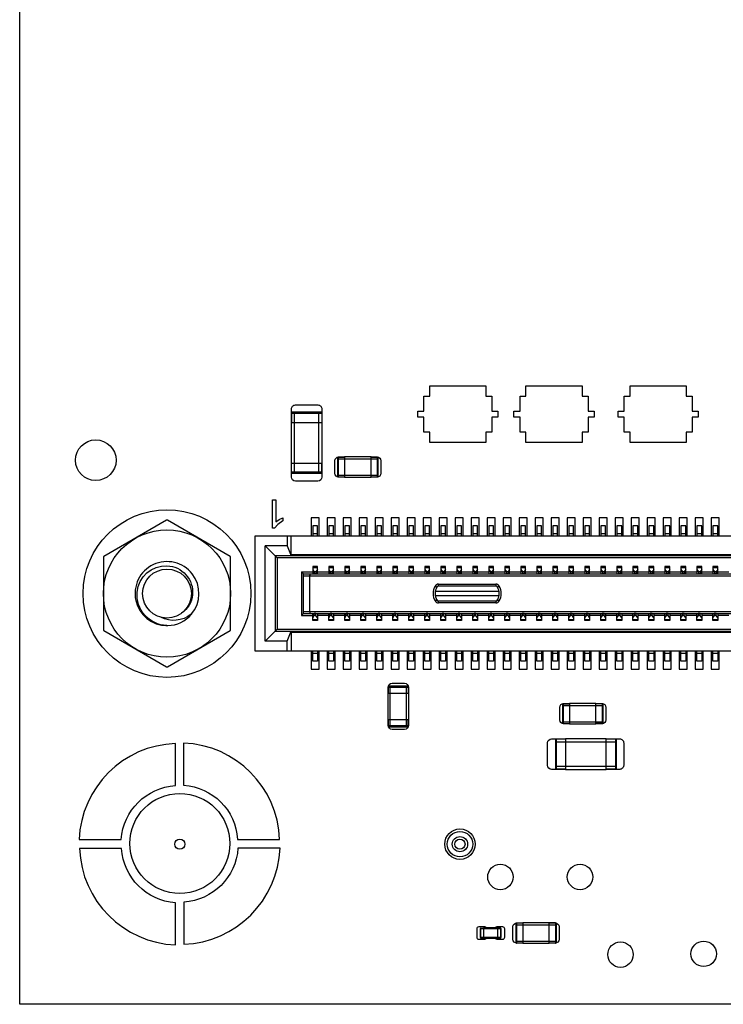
# Model space of a CAD drawing. Extents: x 11 to 146, y 7 to 201.
# Tile 3 of 27: x 37 to 54, y 7 to 32. Entities that reach past the tile are written whole.
import ezdxf

# ---------------------------------------------------------------- set-up
doc = ezdxf.new("R2010")
doc.units = 0
doc.layers.add('0_COMPONENTS', color=7, linetype='CONTINUOUS')

msp = doc.modelspace()

# ---------------------------------------------------------------- linework, layer by layer
at = {"layer": '0_COMPONENTS', "color": 8, "linetype": 'CONTINUOUS'}
for p, q in [((43.455, 20.319), (43.455, 21.843)), ((44.064, 20.319), (44.064, 21.843)), ((43.379, 21.589), (44.141, 21.589)), ((44.53, 20.677), (45.546, 20.677)), ((44.53, 20.27), (45.546, 20.27)), ((44.707, 20.22), (45.368, 20.22)), ((44.03, 18.804), (43.91, 18.804)), ((44.43, 18.804), (44.31, 18.804)), ((44.83, 18.804), (44.71, 18.804)), ((45.23, 18.804), (45.11, 18.804)), ((45.63, 18.804), (45.51, 18.804)), ((46.03, 18.804), (45.91, 18.804)), ((46.43, 18.804), (46.31, 18.804)), ((46.83, 18.804), (46.71, 18.804)), ((47.23, 18.804), (47.11, 18.804)), ((47.63, 18.804), (47.51, 18.804)), ((48.03, 18.804), (47.91, 18.804)), ((48.43, 18.804), (48.31, 18.804)), ((48.83, 18.804), (48.71, 18.804)), ((49.23, 18.804), (49.11, 18.804)), ((49.63, 18.804), (49.51, 18.804)), ((50.03, 18.804), (49.91, 18.804)), ((50.43, 18.804), (50.31, 18.804)), ((50.83, 18.804), (50.71, 18.804)), ((51.23, 18.804), (51.11, 18.804)), ((51.63, 18.804), (51.51, 18.804)), ((52.03, 18.804), (51.91, 18.804)), ((52.43, 18.804), (52.31, 18.804)), ((52.83, 18.804), (52.71, 18.804)), ((53.23, 18.804), (53.11, 18.804)), ((53.63, 18.804), (53.51, 18.804)), ((54.03, 18.804), (53.91, 18.804)), ((43.27, 18.504), (42.72, 18.504)), ((64.17, 18.279), (43.37, 18.279)), ((43.91, 17.967), (44.03, 17.967)), ((44.31, 17.967), (44.43, 17.967)), ((44.71, 17.967), (44.83, 17.967)), ((45.11, 17.967), (45.23, 17.967)), ((45.51, 17.967), (45.63, 17.967)), ((45.91, 17.967), (46.03, 17.967)), ((46.31, 17.967), (46.43, 17.967)), ((46.71, 17.967), (46.83, 17.967)), ((47.11, 17.967), (47.23, 17.967)), ((47.51, 17.967), (47.63, 17.967)), ((47.91, 17.967), (48.03, 17.967)), ((48.31, 17.967), (48.43, 17.967)), ((48.71, 17.967), (48.83, 17.967)), ((49.11, 17.967), (49.23, 17.967)), ((49.51, 17.967), (49.63, 17.967)), ((49.91, 17.967), (50.03, 17.967)), ((50.31, 17.967), (50.43, 17.967)), ((50.71, 17.967), (50.83, 17.967)), ((51.11, 17.967), (51.23, 17.967)), ((51.51, 17.967), (51.63, 17.967)), ((51.91, 17.967), (52.03, 17.967)), ((52.31, 17.967), (52.43, 17.967)), ((52.71, 17.967), (52.83, 17.967)), ((53.11, 17.967), (53.23, 17.967)), ((53.51, 17.967), (53.63, 17.967)), ((53.91, 17.967), (54.03, 17.967)), ((43.63, 17.859), (43.91, 17.859)), ((43.68, 17.759), (63.86, 17.759)), ((43.95, 17.814), (43.944, 17.809)), ((43.99, 17.859), (43.95, 17.859)), ((44.03, 17.859), (44.31, 17.859)), ((44.35, 17.814), (44.344, 17.809)), ((44.39, 17.859), (44.35, 17.859)), ((44.43, 17.859), (44.71, 17.859)), ((44.75, 17.814), (44.744, 17.809)), ((44.79, 17.859), (44.75, 17.859)), ((44.83, 17.859), (45.11, 17.859)), ((45.15, 17.814), (45.144, 17.809)), ((45.19, 17.859), (45.15, 17.859)), ((45.23, 17.859), (45.51, 17.859)), ((45.55, 17.814), (45.544, 17.809)), ((45.59, 17.859), (45.55, 17.859)), ((45.63, 17.859), (45.91, 17.859)), ((45.95, 17.814), (45.944, 17.809)), ((45.99, 17.859), (45.95, 17.859)), ((46.03, 17.859), (46.31, 17.859)), ((46.35, 17.814), (46.344, 17.809)), ((46.39, 17.859), (46.35, 17.859)), ((46.43, 17.859), (46.71, 17.859)), ((46.75, 17.814), (46.744, 17.809)), ((46.79, 17.859), (46.75, 17.859)), ((46.83, 17.859), (47.11, 17.859)), ((47.15, 17.814), (47.144, 17.809)), ((47.19, 17.859), (47.15, 17.859)), ((47.23, 17.859), (47.51, 17.859)), ((47.55, 17.814), (47.544, 17.809)), ((47.59, 17.859), (47.55, 17.859)), ((47.63, 17.859), (47.91, 17.859)), ((47.95, 17.814), (47.944, 17.809)), ((47.99, 17.859), (47.95, 17.859)), ((48.03, 17.859), (48.31, 17.859)), ((48.35, 17.814), (48.344, 17.809)), ((48.39, 17.859), (48.35, 17.859)), ((48.43, 17.859), (48.71, 17.859)), ((48.75, 17.814), (48.744, 17.809)), ((48.79, 17.859), (48.75, 17.859)), ((48.83, 17.859), (49.11, 17.859)), ((49.15, 17.814), (49.144, 17.809)), ((49.19, 17.859), (49.15, 17.859)), ((49.23, 17.859), (49.51, 17.859)), ((49.55, 17.814), (49.544, 17.809)), ((49.59, 17.859), (49.55, 17.859)), ((49.63, 17.859), (49.91, 17.859)), ((49.95, 17.814), (49.944, 17.809)), ((49.99, 17.859), (49.95, 17.859)), ((50.03, 17.859), (50.31, 17.859)), ((50.35, 17.814), (50.344, 17.809)), ((50.39, 17.859), (50.35, 17.859)), ((50.43, 17.859), (50.71, 17.859)), ((50.75, 17.814), (50.744, 17.809)), ((50.79, 17.859), (50.75, 17.859)), ((50.83, 17.859), (51.11, 17.859)), ((51.15, 17.814), (51.144, 17.809)), ((51.19, 17.859), (51.15, 17.859)), ((51.23, 17.859), (51.51, 17.859)), ((51.55, 17.814), (51.544, 17.809)), ((51.59, 17.859), (51.55, 17.859)), ((51.63, 17.859), (51.91, 17.859)), ((51.95, 17.814), (51.944, 17.809)), ((51.99, 17.859), (51.95, 17.859)), ((52.03, 17.859), (52.31, 17.859)), ((52.35, 17.814), (52.344, 17.809)), ((52.39, 17.859), (52.35, 17.859)), ((52.43, 17.859), (52.71, 17.859)), ((52.75, 17.814), (52.744, 17.809)), ((52.79, 17.859), (52.75, 17.859)), ((52.83, 17.859), (53.11, 17.859)), ((53.15, 17.814), (53.144, 17.809)), ((53.19, 17.859), (53.15, 17.859)), ((53.23, 17.859), (53.51, 17.859)), ((53.55, 17.814), (53.544, 17.809)), ((53.59, 17.859), (53.55, 17.859)), ((53.63, 17.859), (53.91, 17.859)), ((53.95, 17.814), (53.944, 17.809)), ((53.99, 17.859), (53.95, 17.859)), ((54.03, 17.859), (54.31, 17.859)), ((46.975, 17.374), (48.564, 17.374)), ((48.564, 17.254), (46.975, 17.254)), ((43.68, 16.869), (63.86, 16.869)), ((43.99, 16.769), (43.95, 16.769)), ((43.99, 16.814), (43.995, 16.819)), ((44.31, 16.769), (44.03, 16.769)), ((44.39, 16.769), (44.35, 16.769)), ((44.39, 16.814), (44.395, 16.819)), ((44.71, 16.769), (44.43, 16.769)), ((44.79, 16.769), (44.75, 16.769)), ((44.79, 16.814), (44.795, 16.819)), ((45.11, 16.769), (44.83, 16.769)), ((45.19, 16.769), (45.15, 16.769)), ((45.19, 16.814), (45.195, 16.819)), ((45.51, 16.769), (45.23, 16.769)), ((45.59, 16.769), (45.55, 16.769)), ((45.59, 16.814), (45.595, 16.819)), ((45.91, 16.769), (45.63, 16.769)), ((45.99, 16.769), (45.95, 16.769)), ((45.99, 16.814), (45.995, 16.819)), ((46.31, 16.769), (46.03, 16.769)), ((46.39, 16.769), (46.35, 16.769)), ((46.39, 16.814), (46.395, 16.819)), ((46.71, 16.769), (46.43, 16.769)), ((46.79, 16.769), (46.75, 16.769)), ((46.79, 16.814), (46.795, 16.819)), ((47.11, 16.769), (46.83, 16.769)), ((47.19, 16.769), (47.15, 16.769)), ((47.19, 16.814), (47.195, 16.819)), ((47.51, 16.769), (47.23, 16.769)), ((47.59, 16.769), (47.55, 16.769)), ((47.59, 16.814), (47.595, 16.819)), ((47.91, 16.769), (47.63, 16.769)), ((47.91, 16.71), (47.95, 16.769)), ((47.99, 16.814), (47.995, 16.819)), ((48.31, 16.769), (48.03, 16.769)), ((48.31, 16.71), (48.35, 16.769)), ((48.39, 16.814), (48.395, 16.819)), ((48.71, 16.769), (48.43, 16.769)), ((48.71, 16.71), (48.75, 16.769)), ((48.79, 16.814), (48.795, 16.819)), ((49.11, 16.769), (48.83, 16.769)), ((49.11, 16.71), (49.15, 16.769)), ((49.19, 16.814), (49.195, 16.819)), ((49.51, 16.769), (49.23, 16.769)), ((49.51, 16.71), (49.55, 16.769)), ((49.59, 16.814), (49.595, 16.819)), ((49.91, 16.769), (49.63, 16.769)), ((49.91, 16.71), (49.95, 16.769)), ((49.99, 16.814), (49.995, 16.819)), ((50.31, 16.769), (50.03, 16.769)), ((50.31, 16.71), (50.35, 16.769)), ((50.39, 16.814), (50.395, 16.819)), ((50.71, 16.769), (50.43, 16.769)), ((50.71, 16.71), (50.75, 16.769)), ((50.79, 16.814), (50.795, 16.819)), ((51.11, 16.769), (50.83, 16.769)), ((51.11, 16.71), (51.15, 16.769)), ((51.19, 16.814), (51.195, 16.819)), ((51.51, 16.769), (51.23, 16.769)), ((51.51, 16.71), (51.55, 16.769)), ((51.59, 16.814), (51.595, 16.819)), ((51.91, 16.769), (51.63, 16.769)), ((51.91, 16.71), (51.95, 16.769)), ((51.99, 16.814), (51.995, 16.819)), ((52.31, 16.769), (52.03, 16.769)), ((52.31, 16.71), (52.35, 16.769)), ((52.39, 16.814), (52.395, 16.819)), ((52.71, 16.769), (52.43, 16.769)), ((52.71, 16.71), (52.75, 16.769)), ((52.79, 16.814), (52.795, 16.819)), ((53.11, 16.769), (52.83, 16.769)), ((53.11, 16.71), (53.15, 16.769)), ((53.19, 16.814), (53.195, 16.819)), ((53.51, 16.769), (53.23, 16.769)), ((53.51, 16.71), (53.55, 16.769)), ((53.59, 16.814), (53.595, 16.819)), ((53.91, 16.769), (53.63, 16.769)), ((53.91, 16.71), (53.95, 16.769)), ((53.99, 16.814), (53.995, 16.819)), ((54.31, 16.769), (54.03, 16.769)), ((44.03, 16.66), (43.91, 16.66)), ((44.43, 16.66), (44.31, 16.66)), ((44.83, 16.66), (44.71, 16.66)), ((45.23, 16.66), (45.11, 16.66)), ((45.63, 16.66), (45.51, 16.66)), ((46.03, 16.66), (45.91, 16.66)), ((46.43, 16.66), (46.31, 16.66)), ((46.83, 16.66), (46.71, 16.66)), ((47.23, 16.66), (47.11, 16.66)), ((47.63, 16.66), (47.51, 16.66)), ((48.03, 16.66), (47.91, 16.66)), ((48.43, 16.66), (48.31, 16.66)), ((48.83, 16.66), (48.71, 16.66)), ((49.23, 16.66), (49.11, 16.66)), ((49.63, 16.66), (49.51, 16.66)), ((50.03, 16.66), (49.91, 16.66)), ((50.43, 16.66), (50.31, 16.66)), ((50.83, 16.66), (50.71, 16.66)), ((51.23, 16.66), (51.11, 16.66)), ((51.63, 16.66), (51.51, 16.66)), ((52.03, 16.66), (51.91, 16.66)), ((52.43, 16.66), (52.31, 16.66)), ((52.83, 16.66), (52.71, 16.66)), ((53.23, 16.66), (53.11, 16.66)), ((53.63, 16.66), (53.51, 16.66)), ((54.03, 16.66), (53.91, 16.66)), ((43.02, 16.424), (42.72, 16.124)), ((43.37, 16.349), (64.17, 16.349)), ((43.91, 15.824), (44.03, 15.824)), ((44.31, 15.824), (44.43, 15.824)), ((44.71, 15.824), (44.83, 15.824)), ((45.11, 15.824), (45.23, 15.824)), ((45.51, 15.824), (45.63, 15.824)), ((45.91, 15.824), (46.03, 15.824)), ((46.31, 15.824), (46.43, 15.824)), ((46.71, 15.824), (46.83, 15.824)), ((47.11, 15.824), (47.23, 15.824)), ((47.51, 15.824), (47.63, 15.824)), ((47.91, 15.824), (48.03, 15.824)), ((48.31, 15.824), (48.43, 15.824)), ((48.71, 15.824), (48.83, 15.824)), ((49.11, 15.824), (49.23, 15.824)), ((49.51, 15.824), (49.63, 15.824)), ((49.91, 15.824), (50.03, 15.824)), ((50.31, 15.824), (50.43, 15.824)), ((50.71, 15.824), (50.83, 15.824)), ((51.11, 15.824), (51.23, 15.824)), ((51.51, 15.824), (51.63, 15.824)), ((51.91, 15.824), (52.03, 15.824)), ((52.31, 15.824), (52.43, 15.824)), ((52.71, 15.824), (52.83, 15.824)), ((53.11, 15.824), (53.23, 15.824)), ((53.51, 15.824), (53.63, 15.824)), ((53.91, 15.824), (54.03, 15.824)), ((45.796, 14.825), (46.304, 14.825)), ((45.846, 13.987), (45.846, 15.003)), ((46.253, 13.987), (46.253, 15.003)), ((50.15, 14.517), (51.166, 14.517)), ((51.14, 14.563), (50.988, 14.563)), ((50.15, 14.11), (51.166, 14.11)), ((50.175, 14.065), (50.327, 14.065)), ((50.327, 14.06), (50.988, 14.06)), ((49.975, 13.608), (51.499, 13.608)), ((49.975, 12.999), (51.499, 12.999)), ((50.229, 12.923), (51.245, 12.923)), ((48.6, 8.958), (48.534, 8.958)), ((48.984, 9.037), (50, 9.037)), ((49.974, 9.085), (49.822, 9.085)), ((48.984, 8.63), (50, 8.63)), ((49.161, 8.58), (49.822, 8.58))]:
    msp.add_line(p, q, dxfattribs=at)
for points in [[(121.59, 61.054), (121.59, 7.054), (36.59, 7.054), (36.59, 61.054)], [(46.839, 22.504), (48.24, 22.504), (48.24, 22.244), (48.39, 22.244), (48.39, 21.869), (48.539, 21.869), (48.539, 21.719), (48.39, 21.719), (48.39, 21.344), (48.24, 21.344), (48.24, 21.084), (46.839, 21.084), (46.839, 21.344), (46.69, 21.344), (46.69, 21.719), (46.539, 21.719), (46.539, 21.869), (46.69, 21.869), (46.69, 22.244), (46.839, 22.244)], [(49.239, 22.504), (50.64, 22.504), (50.64, 22.244), (50.79, 22.244), (50.79, 21.869), (50.939, 21.869), (50.939, 21.719), (50.79, 21.719), (50.79, 21.344), (50.64, 21.344), (50.64, 21.084), (49.239, 21.084), (49.239, 21.344), (49.09, 21.344), (49.09, 21.719), (48.939, 21.719), (48.939, 21.869), (49.09, 21.869), (49.09, 22.244), (49.239, 22.244)], [(51.839, 22.504), (53.24, 22.504), (53.24, 22.244), (53.39, 22.244), (53.39, 21.869), (53.539, 21.869), (53.539, 21.719), (53.39, 21.719), (53.39, 21.344), (53.24, 21.344), (53.24, 21.084), (51.839, 21.084), (51.839, 21.344), (51.69, 21.344), (51.69, 21.719), (51.539, 21.719), (51.539, 21.869), (51.69, 21.869), (51.69, 22.244), (51.839, 22.244)], [(42.47, 18.754), (65.07, 18.754), (65.07, 15.874), (42.47, 15.874)], [(64.57, 18.254), (42.97, 18.254), (42.97, 16.374), (64.57, 16.374)], [(47.056, 17.549), (48.483, 17.549), (48.483, 17.499), (47.056, 17.499)], [(47.056, 17.129), (48.483, 17.129), (48.483, 17.079), (47.056, 17.079)], [(48.103, 8.948), (48.611, 8.948), (48.611, 8.719), (48.103, 8.719)], [(48.534, 8.961), (48.179, 8.961), (48.179, 8.707), (48.534, 8.707)]]:
    msp.add_lwpolyline(points, close=True, dxfattribs=at)
at = {"layer": '0_COMPONENTS', "color": 51, "linetype": 'CONTINUOUS'}
for points in [[(43.379, 20.573), (44.141, 20.573), (44.141, 20.224, -0.414194), (44.041, 20.124), (43.479, 20.124, -0.414129), (43.379, 20.224), (43.379, 21.924, -0.41438), (43.479, 22.024), (44.041, 22.024, -0.414234), (44.141, 21.924), (44.141, 20.573)], [(45.368, 20.728), (45.515, 20.728, -0.413456), (45.615, 20.628), (45.615, 20.32, -0.413758), (45.515, 20.22), (45.368, 20.22), (45.368, 20.728), (44.707, 20.728), (44.707, 20.22), (44.564, 20.22, -0.413592), (44.464, 20.32), (44.464, 20.628, -0.413723), (44.564, 20.728), (44.707, 20.728)], [(45.796, 14.164), (46.304, 14.164), (46.304, 14.021, -0.413592), (46.204, 13.921), (45.896, 13.921, -0.413723), (45.796, 14.021), (45.796, 14.972, -0.413456), (45.895, 15.072), (46.204, 15.072, -0.413758), (46.304, 14.972), (46.304, 14.164)], [(50.988, 14.568), (51.135, 14.568, -0.413456), (51.235, 14.468), (51.235, 14.16, -0.413758), (51.135, 14.06), (50.988, 14.06), (50.988, 14.568), (50.327, 14.568), (50.327, 14.06), (50.184, 14.06, -0.413592), (50.084, 14.16), (50.084, 14.468, -0.413723), (50.184, 14.568), (50.327, 14.568)], [(51.245, 13.685), (51.58, 13.685, -0.41438), (51.68, 13.585), (51.68, 13.023, -0.414234), (51.58, 12.923), (51.245, 12.923), (51.245, 13.685), (50.229, 13.685), (50.229, 12.923), (49.88, 12.923, -0.414194), (49.78, 13.023), (49.78, 13.585, -0.414129), (49.88, 13.685), (50.229, 13.685)], [(48.253, 8.96, 0.274106), (48.209, 8.986), (48.059, 8.986, 0.414558), (48.009, 8.936), (48.009, 8.731, 0.413634), (48.059, 8.681), (48.209, 8.681, 0.265146), (48.252, 8.706)], [(48.466, 8.707, 0.273566), (48.51, 8.681), (48.66, 8.681, 0.414511), (48.71, 8.731), (48.71, 8.936, 0.414498), (48.66, 8.986), (48.51, 8.986, 0.265174), (48.467, 8.962)], [(49.822, 9.088), (49.965, 9.088, -0.413592), (50.065, 8.988), (50.065, 8.68, -0.413723), (49.965, 8.58), (49.822, 8.58), (49.822, 9.088), (49.161, 9.088), (49.161, 8.58), (49.014, 8.58, -0.413456), (48.914, 8.68), (48.914, 8.988, -0.413758), (49.014, 9.088), (49.161, 9.088)]]:
    msp.add_lwpolyline(points, format="xyb", dxfattribs=at)
at = {"layer": '0_COMPONENTS', "color": 8, "linetype": 'CONTINUOUS'}
for points in [[(44.138, 21.818, 0.414214), (44.113, 21.843), (43.406, 21.843, 0.414214), (43.381, 21.818), (43.381, 21.589)], [(44.555, 20.723, 0.414214), (44.53, 20.697), (44.53, 20.25, 0.414214), (44.555, 20.225)], [(45.52, 20.225, 0.414214), (45.546, 20.25), (45.546, 20.697, 0.414214), (45.52, 20.723)], [(43.381, 20.345, 0.414214), (43.406, 20.319), (44.113, 20.319, 0.414214), (44.138, 20.345), (44.138, 20.573)], [(40.876, 16.792, 0.002802), (40.882, 16.799), (40.883, 16.8), (40.884, 16.801), (40.884, 16.802), (40.886, 16.803), (40.886, 16.804, 4.471304), (40.27, 16.514, -0.001219), (40.266, 16.514), (40.265, 16.514, -0.426932), (39.525, 17.349, -0.401335), (40.27, 18.008, -0.427964), (40.909, 17.286, -0.226918), (40.633, 16.823)], [(47.056, 17.499, 0.267949), (47.012, 17.474), (46.969, 17.499, 0.267949), (46.969, 17.129), (47.012, 17.154, 0.267949), (47.056, 17.129)], [(48.483, 17.129, 0.267949), (48.527, 17.154), (48.57, 17.129, 0.267949), (48.57, 17.499), (48.527, 17.474, 0.267949), (48.483, 17.499)], [(40.237, 16.514, 0.007306), (40.261, 16.514), (40.261, 16.514), (40.263, 16.514, 0.007856), (40.288, 16.514), (40.289, 16.514), (40.29, 16.514), (40.292, 16.514, 0.213445), (40.88, 16.797), (40.882, 16.799, 0.001013), (40.884, 16.801), (40.885, 16.802, 0.004534), (40.894, 16.814), (40.895, 16.815), (40.894, 16.814, -0.008962), (40.872, 16.797, -0.3026), (40.112, 16.724)], [(46.298, 14.977, 0.414214), (46.273, 15.003), (45.826, 15.003, 0.414214), (45.801, 14.977)], [(50.175, 14.563, 0.414214), (50.15, 14.537), (50.15, 14.09, 0.414214), (50.175, 14.065), (50.175, 14.563), (50.327, 14.563)], [(51.14, 14.065, 0.414214), (51.166, 14.09), (51.166, 14.537, 0.414214), (51.14, 14.563), (51.14, 14.065), (50.988, 14.065)], [(45.801, 14.012, 0.414214), (45.826, 13.987), (46.273, 13.987, 0.414214), (46.298, 14.012), (46.298, 14.164)], [(50.001, 13.682, 0.414214), (49.975, 13.657), (49.975, 12.951, 0.414214), (50.001, 12.925)], [(51.474, 12.925, 0.414214), (51.499, 12.951), (51.499, 13.657, 0.414214), (51.474, 13.682)], [(48.611, 8.948, 0.414214), (48.6, 8.958), (48.6, 8.709), (48.534, 8.709)], [(49.009, 9.085, 0.414214), (48.984, 9.06), (48.984, 8.608, 0.414214), (49.009, 8.582)], [(49.974, 8.582, 0.414214), (50, 8.608), (50, 9.06, 0.414214), (49.974, 9.085), (49.974, 8.582), (49.822, 8.582)]]:
    msp.add_lwpolyline(points, format="xyb", dxfattribs=at)
for points in [[(43.381, 21.818), (44.138, 21.818), (44.138, 21.589)], [(44.707, 20.225), (44.555, 20.225), (44.555, 20.723), (44.707, 20.723)], [(45.368, 20.723), (45.52, 20.723), (45.52, 20.225), (45.368, 20.225)], [(44.138, 20.345), (43.381, 20.345), (43.381, 20.573)], [(44.03, 18.754), (44.03, 19.004), (43.91, 19.004), (43.91, 18.754)], [(44.43, 18.754), (44.43, 19.004), (44.31, 19.004), (44.31, 18.754)], [(44.83, 18.754), (44.83, 19.004), (44.71, 19.004), (44.71, 18.754)], [(45.23, 18.754), (45.23, 19.004), (45.11, 19.004), (45.11, 18.754)], [(45.63, 18.754), (45.63, 19.004), (45.51, 19.004), (45.51, 18.754)], [(46.03, 18.754), (46.03, 19.004), (45.91, 19.004), (45.91, 18.754)], [(46.43, 18.754), (46.43, 19.004), (46.31, 19.004), (46.31, 18.754)], [(46.83, 18.754), (46.83, 19.004), (46.71, 19.004), (46.71, 18.754)], [(47.23, 18.754), (47.23, 19.004), (47.11, 19.004), (47.11, 18.754)], [(47.63, 18.754), (47.63, 19.004), (47.51, 19.004), (47.51, 18.754)], [(48.03, 18.754), (48.03, 19.004), (47.91, 19.004), (47.91, 18.754)], [(48.43, 18.754), (48.43, 19.004), (48.31, 19.004), (48.31, 18.754)], [(48.83, 18.754), (48.83, 19.004), (48.71, 19.004), (48.71, 18.754)], [(49.23, 18.754), (49.23, 19.004), (49.11, 19.004), (49.11, 18.754)], [(49.63, 18.754), (49.63, 19.004), (49.51, 19.004), (49.51, 18.754)], [(50.03, 18.754), (50.03, 19.004), (49.91, 19.004), (49.91, 18.754)], [(50.43, 18.754), (50.43, 19.004), (50.31, 19.004), (50.31, 18.754)], [(50.83, 18.754), (50.83, 19.004), (50.71, 19.004), (50.71, 18.754)], [(51.23, 18.754), (51.23, 19.004), (51.11, 19.004), (51.11, 18.754)], [(51.63, 18.754), (51.63, 19.004), (51.51, 19.004), (51.51, 18.754)], [(52.03, 18.754), (52.03, 19.004), (51.91, 19.004), (51.91, 18.754)], [(52.43, 18.754), (52.43, 19.004), (52.31, 19.004), (52.31, 18.754)], [(52.83, 18.754), (52.83, 19.004), (52.71, 19.004), (52.71, 18.754)], [(53.23, 18.754), (53.23, 19.004), (53.11, 19.004), (53.11, 18.754)], [(53.63, 18.754), (53.63, 19.004), (53.51, 19.004), (53.51, 18.754)], [(54.03, 18.754), (54.03, 19.004), (53.91, 19.004), (53.91, 18.754)], [(43.27, 18.754), (43.27, 18.504), (43.37, 18.254), (43.37, 18.754)], [(43.27, 16.124), (42.72, 16.124), (42.72, 18.504), (43.02, 18.204), (43.02, 16.424), (64.52, 16.424), (64.82, 16.124), (64.27, 16.124), (64.17, 16.374), (64.17, 15.874)], [(64.52, 16.424), (64.52, 18.204), (43.02, 18.204)], [(44.03, 17.809), (44.03, 17.989), (43.91, 17.989), (43.91, 17.809)], [(44.43, 17.809), (44.43, 17.989), (44.31, 17.989), (44.31, 17.809)], [(44.83, 17.809), (44.83, 17.989), (44.71, 17.989), (44.71, 17.809)], [(45.23, 17.809), (45.23, 17.989), (45.11, 17.989), (45.11, 17.809)], [(45.63, 17.809), (45.63, 17.989), (45.51, 17.989), (45.51, 17.809)], [(46.03, 17.809), (46.03, 17.989), (45.91, 17.989), (45.91, 17.809)], [(46.43, 17.809), (46.43, 17.989), (46.31, 17.989), (46.31, 17.809)], [(46.83, 17.809), (46.83, 17.989), (46.71, 17.989), (46.71, 17.809)], [(47.23, 17.809), (47.23, 17.989), (47.11, 17.989), (47.11, 17.809)], [(47.63, 17.809), (47.63, 17.989), (47.51, 17.989), (47.51, 17.809)], [(48.03, 17.809), (48.03, 17.989), (47.91, 17.989), (47.91, 17.809)], [(48.43, 17.809), (48.43, 17.989), (48.31, 17.989), (48.31, 17.809)], [(48.83, 17.809), (48.83, 17.989), (48.71, 17.989), (48.71, 17.809)], [(49.23, 17.809), (49.23, 17.989), (49.11, 17.989), (49.11, 17.809)], [(49.63, 17.809), (49.63, 17.989), (49.51, 17.989), (49.51, 17.809)], [(50.03, 17.809), (50.03, 17.989), (49.91, 17.989), (49.91, 17.809)], [(50.43, 17.809), (50.43, 17.989), (50.31, 17.989), (50.31, 17.809)], [(50.83, 17.809), (50.83, 17.989), (50.71, 17.989), (50.71, 17.809)], [(51.23, 17.809), (51.23, 17.989), (51.11, 17.989), (51.11, 17.809)], [(51.63, 17.809), (51.63, 17.989), (51.51, 17.989), (51.51, 17.809)], [(52.03, 17.809), (52.03, 17.989), (51.91, 17.989), (51.91, 17.809)], [(52.43, 17.809), (52.43, 17.989), (52.31, 17.989), (52.31, 17.809)], [(52.83, 17.809), (52.83, 17.989), (52.71, 17.989), (52.71, 17.809)], [(53.23, 17.809), (53.23, 17.989), (53.11, 17.989), (53.11, 17.809)], [(53.63, 17.809), (53.63, 17.989), (53.51, 17.989), (53.51, 17.809)], [(54.03, 17.809), (54.03, 17.989), (53.91, 17.989), (53.91, 17.809)], [(43.63, 16.769), (43.68, 16.819), (43.68, 17.809), (43.63, 17.859), (43.63, 16.769), (43.91, 16.769)], [(43.68, 17.809), (63.86, 17.809), (63.86, 16.819)], [(43.85, 17.809), (43.83, 17.759), (43.83, 16.869), (43.85, 16.819)], [(43.91, 17.917), (43.95, 17.859), (43.95, 17.814), (43.99, 17.814)], [(44.03, 17.917), (43.99, 17.859), (43.99, 17.814), (43.995, 17.809)], [(44.31, 17.917), (44.35, 17.859), (44.35, 17.814), (44.39, 17.814)], [(44.43, 17.917), (44.39, 17.859), (44.39, 17.814), (44.395, 17.809)], [(44.71, 17.917), (44.75, 17.859), (44.75, 17.814), (44.79, 17.814)], [(44.83, 17.917), (44.79, 17.859), (44.79, 17.814), (44.795, 17.809)], [(45.11, 17.917), (45.15, 17.859), (45.15, 17.814), (45.19, 17.814)], [(45.23, 17.917), (45.19, 17.859), (45.19, 17.814), (45.195, 17.809)], [(45.51, 17.917), (45.55, 17.859), (45.55, 17.814), (45.59, 17.814)], [(45.63, 17.917), (45.59, 17.859), (45.59, 17.814), (45.595, 17.809)], [(45.91, 17.917), (45.95, 17.859), (45.95, 17.814), (45.99, 17.814)], [(46.03, 17.917), (45.99, 17.859), (45.99, 17.814), (45.995, 17.809)], [(46.31, 17.917), (46.35, 17.859), (46.35, 17.814), (46.39, 17.814)], [(46.43, 17.917), (46.39, 17.859), (46.39, 17.814), (46.395, 17.809)], [(46.71, 17.917), (46.75, 17.859), (46.75, 17.814), (46.79, 17.814)], [(46.83, 17.917), (46.79, 17.859), (46.79, 17.814), (46.795, 17.809)], [(47.11, 17.917), (47.15, 17.859), (47.15, 17.814), (47.19, 17.814)], [(47.23, 17.917), (47.19, 17.859), (47.19, 17.814), (47.195, 17.809)], [(47.51, 17.917), (47.55, 17.859), (47.55, 17.814), (47.59, 17.814)], [(47.63, 17.917), (47.59, 17.859), (47.59, 17.814), (47.595, 17.809)], [(47.91, 17.917), (47.95, 17.859), (47.95, 17.814), (47.99, 17.814)], [(48.03, 17.917), (47.99, 17.859), (47.99, 17.814), (47.995, 17.809)], [(48.31, 17.917), (48.35, 17.859), (48.35, 17.814), (48.39, 17.814)], [(48.43, 17.917), (48.39, 17.859), (48.39, 17.814), (48.395, 17.809)], [(48.71, 17.917), (48.75, 17.859), (48.75, 17.814), (48.79, 17.814)], [(48.83, 17.917), (48.79, 17.859), (48.79, 17.814), (48.795, 17.809)], [(49.11, 17.917), (49.15, 17.859), (49.15, 17.814), (49.19, 17.814)], [(49.23, 17.917), (49.19, 17.859), (49.19, 17.814), (49.195, 17.809)], [(49.51, 17.917), (49.55, 17.859), (49.55, 17.814), (49.59, 17.814)], [(49.63, 17.917), (49.59, 17.859), (49.59, 17.814), (49.595, 17.809)], [(49.91, 17.917), (49.95, 17.859), (49.95, 17.814), (49.99, 17.814)], [(50.03, 17.917), (49.99, 17.859), (49.99, 17.814), (49.995, 17.809)], [(50.31, 17.917), (50.35, 17.859), (50.35, 17.814), (50.39, 17.814)], [(50.43, 17.917), (50.39, 17.859), (50.39, 17.814), (50.395, 17.809)], [(50.71, 17.917), (50.75, 17.859), (50.75, 17.814), (50.79, 17.814)], [(50.83, 17.917), (50.79, 17.859), (50.79, 17.814), (50.795, 17.809)], [(51.11, 17.917), (51.15, 17.859), (51.15, 17.814), (51.19, 17.814)], [(51.23, 17.917), (51.19, 17.859), (51.19, 17.814), (51.195, 17.809)], [(51.51, 17.917), (51.55, 17.859), (51.55, 17.814), (51.59, 17.814)], [(51.63, 17.917), (51.59, 17.859), (51.59, 17.814), (51.595, 17.809)], [(51.91, 17.917), (51.95, 17.859), (51.95, 17.814), (51.99, 17.814)], [(52.03, 17.917), (51.99, 17.859), (51.99, 17.814), (51.995, 17.809)], [(52.31, 17.917), (52.35, 17.859), (52.35, 17.814), (52.39, 17.814)], [(52.43, 17.917), (52.39, 17.859), (52.39, 17.814), (52.395, 17.809)], [(52.71, 17.917), (52.75, 17.859), (52.75, 17.814), (52.79, 17.814)], [(52.83, 17.917), (52.79, 17.859), (52.79, 17.814), (52.795, 17.809)], [(53.11, 17.917), (53.15, 17.859), (53.15, 17.814), (53.19, 17.814)], [(53.23, 17.917), (53.19, 17.859), (53.19, 17.814), (53.195, 17.809)], [(53.51, 17.917), (53.55, 17.859), (53.55, 17.814), (53.59, 17.814)], [(53.63, 17.917), (53.59, 17.859), (53.59, 17.814), (53.595, 17.809)], [(53.91, 17.917), (53.95, 17.859), (53.95, 17.814), (53.99, 17.814)], [(54.03, 17.917), (53.99, 17.859), (53.99, 17.814), (53.995, 17.809)], [(43.68, 16.819), (63.86, 16.819), (63.91, 16.769), (63.63, 16.769)], [(43.91, 16.71), (43.95, 16.769), (43.95, 16.814), (43.944, 16.819)], [(44.03, 16.819), (44.03, 16.639), (43.91, 16.639), (43.91, 16.819)], [(44.03, 16.71), (43.99, 16.769), (43.99, 16.814), (43.95, 16.814)], [(44.31, 16.71), (44.35, 16.769), (44.35, 16.814), (44.344, 16.819)], [(44.43, 16.819), (44.43, 16.639), (44.31, 16.639), (44.31, 16.819)], [(44.43, 16.71), (44.39, 16.769), (44.39, 16.814), (44.35, 16.814)], [(44.71, 16.71), (44.75, 16.769), (44.75, 16.814), (44.744, 16.819)], [(44.83, 16.819), (44.83, 16.639), (44.71, 16.639), (44.71, 16.819)], [(44.83, 16.71), (44.79, 16.769), (44.79, 16.814), (44.75, 16.814)], [(45.11, 16.71), (45.15, 16.769), (45.15, 16.814), (45.144, 16.819)], [(45.23, 16.819), (45.23, 16.639), (45.11, 16.639), (45.11, 16.819)], [(45.23, 16.71), (45.19, 16.769), (45.19, 16.814), (45.15, 16.814)], [(45.51, 16.71), (45.55, 16.769), (45.55, 16.814), (45.544, 16.819)], [(45.63, 16.819), (45.63, 16.639), (45.51, 16.639), (45.51, 16.819)], [(45.63, 16.71), (45.59, 16.769), (45.59, 16.814), (45.55, 16.814)], [(45.91, 16.71), (45.95, 16.769), (45.95, 16.814), (45.944, 16.819)], [(46.03, 16.819), (46.03, 16.639), (45.91, 16.639), (45.91, 16.819)], [(46.03, 16.71), (45.99, 16.769), (45.99, 16.814), (45.95, 16.814)], [(46.43, 16.819), (46.43, 16.639), (46.31, 16.639), (46.31, 16.819)], [(46.31, 16.71), (46.35, 16.769), (46.35, 16.814), (46.344, 16.819)], [(46.43, 16.71), (46.39, 16.769), (46.39, 16.814), (46.35, 16.814)], [(46.83, 16.819), (46.83, 16.639), (46.71, 16.639), (46.71, 16.819)], [(46.71, 16.71), (46.75, 16.769), (46.75, 16.814), (46.744, 16.819)], [(46.83, 16.71), (46.79, 16.769), (46.79, 16.814), (46.75, 16.814)], [(47.23, 16.819), (47.23, 16.639), (47.11, 16.639), (47.11, 16.819)], [(47.11, 16.71), (47.15, 16.769), (47.15, 16.814), (47.144, 16.819)], [(47.23, 16.71), (47.19, 16.769), (47.19, 16.814), (47.15, 16.814)], [(47.63, 16.819), (47.63, 16.639), (47.51, 16.639), (47.51, 16.819)], [(47.51, 16.71), (47.55, 16.769), (47.55, 16.814), (47.544, 16.819)], [(47.63, 16.71), (47.59, 16.769), (47.59, 16.814), (47.55, 16.814)], [(48.03, 16.819), (48.03, 16.639), (47.91, 16.639), (47.91, 16.819)], [(47.99, 16.769), (47.95, 16.769), (47.95, 16.814), (47.944, 16.819)], [(48.03, 16.71), (47.99, 16.769), (47.99, 16.814), (47.95, 16.814)], [(48.43, 16.819), (48.43, 16.639), (48.31, 16.639), (48.31, 16.819)], [(48.39, 16.769), (48.35, 16.769), (48.35, 16.814), (48.344, 16.819)], [(48.43, 16.71), (48.39, 16.769), (48.39, 16.814), (48.35, 16.814)], [(48.83, 16.819), (48.83, 16.639), (48.71, 16.639), (48.71, 16.819)], [(48.79, 16.769), (48.75, 16.769), (48.75, 16.814), (48.744, 16.819)], [(48.83, 16.71), (48.79, 16.769), (48.79, 16.814), (48.75, 16.814)], [(49.23, 16.819), (49.23, 16.639), (49.11, 16.639), (49.11, 16.819)], [(49.19, 16.769), (49.15, 16.769), (49.15, 16.814), (49.144, 16.819)], [(49.23, 16.71), (49.19, 16.769), (49.19, 16.814), (49.15, 16.814)], [(49.63, 16.819), (49.63, 16.639), (49.51, 16.639), (49.51, 16.819)], [(49.59, 16.769), (49.55, 16.769), (49.55, 16.814), (49.544, 16.819)], [(49.63, 16.71), (49.59, 16.769), (49.59, 16.814), (49.55, 16.814)], [(50.03, 16.819), (50.03, 16.639), (49.91, 16.639), (49.91, 16.819)], [(49.99, 16.769), (49.95, 16.769), (49.95, 16.814), (49.944, 16.819)], [(50.03, 16.71), (49.99, 16.769), (49.99, 16.814), (49.95, 16.814)], [(50.43, 16.819), (50.43, 16.639), (50.31, 16.639), (50.31, 16.819)], [(50.39, 16.769), (50.35, 16.769), (50.35, 16.814), (50.344, 16.819)], [(50.43, 16.71), (50.39, 16.769), (50.39, 16.814), (50.35, 16.814)], [(50.83, 16.819), (50.83, 16.639), (50.71, 16.639), (50.71, 16.819)], [(50.79, 16.769), (50.75, 16.769), (50.75, 16.814), (50.744, 16.819)], [(50.83, 16.71), (50.79, 16.769), (50.79, 16.814), (50.75, 16.814)], [(51.23, 16.819), (51.23, 16.639), (51.11, 16.639), (51.11, 16.819)], [(51.19, 16.769), (51.15, 16.769), (51.15, 16.814), (51.144, 16.819)], [(51.23, 16.71), (51.19, 16.769), (51.19, 16.814), (51.15, 16.814)], [(51.63, 16.819), (51.63, 16.639), (51.51, 16.639), (51.51, 16.819)], [(51.59, 16.769), (51.55, 16.769), (51.55, 16.814), (51.544, 16.819)], [(51.63, 16.71), (51.59, 16.769), (51.59, 16.814), (51.55, 16.814)], [(52.03, 16.819), (52.03, 16.639), (51.91, 16.639), (51.91, 16.819)], [(51.99, 16.769), (51.95, 16.769), (51.95, 16.814), (51.944, 16.819)], [(52.03, 16.71), (51.99, 16.769), (51.99, 16.814), (51.95, 16.814)], [(52.43, 16.819), (52.43, 16.639), (52.31, 16.639), (52.31, 16.819)], [(52.39, 16.769), (52.35, 16.769), (52.35, 16.814), (52.344, 16.819)], [(52.43, 16.71), (52.39, 16.769), (52.39, 16.814), (52.35, 16.814)], [(52.83, 16.819), (52.83, 16.639), (52.71, 16.639), (52.71, 16.819)], [(52.79, 16.769), (52.75, 16.769), (52.75, 16.814), (52.744, 16.819)], [(52.83, 16.71), (52.79, 16.769), (52.79, 16.814), (52.75, 16.814)], [(53.23, 16.819), (53.23, 16.639), (53.11, 16.639), (53.11, 16.819)], [(53.19, 16.769), (53.15, 16.769), (53.15, 16.814), (53.144, 16.819)], [(53.23, 16.71), (53.19, 16.769), (53.19, 16.814), (53.15, 16.814)], [(53.63, 16.819), (53.63, 16.639), (53.51, 16.639), (53.51, 16.819)], [(53.59, 16.769), (53.55, 16.769), (53.55, 16.814), (53.544, 16.819)], [(53.63, 16.71), (53.59, 16.769), (53.59, 16.814), (53.55, 16.814)], [(54.03, 16.819), (54.03, 16.639), (53.91, 16.639), (53.91, 16.819)], [(53.99, 16.769), (53.95, 16.769), (53.95, 16.814), (53.944, 16.819)], [(54.03, 16.71), (53.99, 16.769), (53.99, 16.814), (53.95, 16.814)], [(43.27, 15.874), (43.27, 16.124), (43.37, 16.374), (43.37, 15.874)], [(44.03, 15.874), (44.03, 15.624), (43.91, 15.624), (43.91, 15.874)], [(44.43, 15.874), (44.43, 15.624), (44.31, 15.624), (44.31, 15.874)], [(44.83, 15.874), (44.83, 15.624), (44.71, 15.624), (44.71, 15.874)], [(45.23, 15.874), (45.23, 15.624), (45.11, 15.624), (45.11, 15.874)], [(45.63, 15.874), (45.63, 15.624), (45.51, 15.624), (45.51, 15.874)], [(46.03, 15.874), (46.03, 15.624), (45.91, 15.624), (45.91, 15.874)], [(46.43, 15.874), (46.43, 15.624), (46.31, 15.624), (46.31, 15.874)], [(46.83, 15.874), (46.83, 15.624), (46.71, 15.624), (46.71, 15.874)], [(47.23, 15.874), (47.23, 15.624), (47.11, 15.624), (47.11, 15.874)], [(47.63, 15.874), (47.63, 15.624), (47.51, 15.624), (47.51, 15.874)], [(48.03, 15.874), (48.03, 15.624), (47.91, 15.624), (47.91, 15.874)], [(48.43, 15.874), (48.43, 15.624), (48.31, 15.624), (48.31, 15.874)], [(48.83, 15.874), (48.83, 15.624), (48.71, 15.624), (48.71, 15.874)], [(49.23, 15.874), (49.23, 15.624), (49.11, 15.624), (49.11, 15.874)], [(49.63, 15.874), (49.63, 15.624), (49.51, 15.624), (49.51, 15.874)], [(50.03, 15.874), (50.03, 15.624), (49.91, 15.624), (49.91, 15.874)], [(50.43, 15.874), (50.43, 15.624), (50.31, 15.624), (50.31, 15.874)], [(50.83, 15.874), (50.83, 15.624), (50.71, 15.624), (50.71, 15.874)], [(51.23, 15.874), (51.23, 15.624), (51.11, 15.624), (51.11, 15.874)], [(51.63, 15.874), (51.63, 15.624), (51.51, 15.624), (51.51, 15.874)], [(52.03, 15.874), (52.03, 15.624), (51.91, 15.624), (51.91, 15.874)], [(52.43, 15.874), (52.43, 15.624), (52.31, 15.624), (52.31, 15.874)], [(52.83, 15.874), (52.83, 15.624), (52.71, 15.624), (52.71, 15.874)], [(53.23, 15.874), (53.23, 15.624), (53.11, 15.624), (53.11, 15.874)], [(53.63, 15.874), (53.63, 15.624), (53.51, 15.624), (53.51, 15.874)], [(54.03, 15.874), (54.03, 15.624), (53.91, 15.624), (53.91, 15.874)], [(45.801, 14.825), (45.801, 14.977), (46.298, 14.977), (46.298, 14.825)], [(46.298, 14.012), (45.801, 14.012), (45.801, 14.164)], [(50.229, 12.925), (50.001, 12.925), (50.001, 13.682), (50.229, 13.682)], [(51.245, 13.682), (51.474, 13.682), (51.474, 12.925), (51.245, 12.925)], [(48.179, 8.709), (48.113, 8.709), (48.113, 8.958), (48.179, 8.958)], [(49.161, 8.582), (49.009, 8.582), (49.009, 9.085), (49.161, 9.085)]]:
    msp.add_lwpolyline(points, dxfattribs=at)
at = {"layer": '0_COMPONENTS', "color": 51, "linetype": 'CONTINUOUS'}
msp.add_lwpolyline([(43.07, 19.165), (43.164, 19.208), (43.164, 19.127), (43.036, 19.042), (42.959, 18.948), (42.904, 18.948), (42.904, 19.655), (42.989, 19.655), (42.989, 19.106)], close=True, dxfattribs=at)
at = {"layer": '0_COMPONENTS', "color": 4, "linetype": 'CONTINUOUS'}
for points in [[(44.07, 18.754), (44.07, 19.204), (43.87, 19.204), (43.87, 18.754)], [(44.47, 18.754), (44.47, 19.204), (44.27, 19.204), (44.27, 18.754)], [(44.87, 18.754), (44.87, 19.204), (44.67, 19.204), (44.67, 18.754)], [(45.27, 18.754), (45.27, 19.204), (45.07, 19.204), (45.07, 18.754)], [(45.67, 18.754), (45.67, 19.204), (45.47, 19.204), (45.47, 18.754)], [(46.07, 18.754), (46.07, 19.204), (45.87, 19.204), (45.87, 18.754)], [(46.47, 18.754), (46.47, 19.204), (46.27, 19.204), (46.27, 18.754)], [(46.87, 18.754), (46.87, 19.204), (46.67, 19.204), (46.67, 18.754)], [(47.27, 18.754), (47.27, 19.204), (47.07, 19.204), (47.07, 18.754)], [(47.67, 18.754), (47.67, 19.204), (47.47, 19.204), (47.47, 18.754)], [(48.07, 18.754), (48.07, 19.204), (47.87, 19.204), (47.87, 18.754)], [(48.47, 18.754), (48.47, 19.204), (48.27, 19.204), (48.27, 18.754)], [(48.87, 18.754), (48.87, 19.204), (48.67, 19.204), (48.67, 18.754)], [(49.27, 18.754), (49.27, 19.204), (49.07, 19.204), (49.07, 18.754)], [(49.67, 18.754), (49.67, 19.204), (49.47, 19.204), (49.47, 18.754)], [(50.07, 18.754), (50.07, 19.204), (49.87, 19.204), (49.87, 18.754)], [(50.47, 18.754), (50.47, 19.204), (50.27, 19.204), (50.27, 18.754)], [(50.87, 18.754), (50.87, 19.204), (50.67, 19.204), (50.67, 18.754)], [(51.27, 18.754), (51.27, 19.204), (51.07, 19.204), (51.07, 18.754)], [(51.67, 18.754), (51.67, 19.204), (51.47, 19.204), (51.47, 18.754)], [(52.07, 18.754), (52.07, 19.204), (51.87, 19.204), (51.87, 18.754)], [(52.47, 18.754), (52.47, 19.204), (52.27, 19.204), (52.27, 18.754)], [(52.87, 18.754), (52.87, 19.204), (52.67, 19.204), (52.67, 18.754)], [(53.27, 18.754), (53.27, 19.204), (53.07, 19.204), (53.07, 18.754)], [(53.67, 18.754), (53.67, 19.204), (53.47, 19.204), (53.47, 18.754)], [(54.07, 18.754), (54.07, 19.204), (53.87, 19.204), (53.87, 18.754)], [(43.87, 15.874), (43.87, 15.424), (44.07, 15.424), (44.07, 15.874)], [(44.27, 15.874), (44.27, 15.424), (44.47, 15.424), (44.47, 15.874)], [(44.67, 15.874), (44.67, 15.424), (44.87, 15.424), (44.87, 15.874)], [(45.07, 15.874), (45.07, 15.424), (45.27, 15.424), (45.27, 15.874)], [(45.47, 15.874), (45.47, 15.424), (45.67, 15.424), (45.67, 15.874)], [(45.87, 15.874), (45.87, 15.424), (46.07, 15.424), (46.07, 15.874)], [(46.27, 15.874), (46.27, 15.424), (46.47, 15.424), (46.47, 15.874)], [(46.67, 15.874), (46.67, 15.424), (46.87, 15.424), (46.87, 15.874)], [(47.07, 15.874), (47.07, 15.424), (47.27, 15.424), (47.27, 15.874)], [(47.47, 15.874), (47.47, 15.424), (47.67, 15.424), (47.67, 15.874)], [(47.87, 15.874), (47.87, 15.424), (48.07, 15.424), (48.07, 15.874)], [(48.27, 15.874), (48.27, 15.424), (48.47, 15.424), (48.47, 15.874)], [(48.67, 15.874), (48.67, 15.424), (48.87, 15.424), (48.87, 15.874)], [(49.07, 15.874), (49.07, 15.424), (49.27, 15.424), (49.27, 15.874)], [(49.47, 15.874), (49.47, 15.424), (49.67, 15.424), (49.67, 15.874)], [(49.87, 15.874), (49.87, 15.424), (50.07, 15.424), (50.07, 15.874)], [(50.27, 15.874), (50.27, 15.424), (50.47, 15.424), (50.47, 15.874)], [(50.67, 15.874), (50.67, 15.424), (50.87, 15.424), (50.87, 15.874)], [(51.07, 15.874), (51.07, 15.424), (51.27, 15.424), (51.27, 15.874)], [(51.47, 15.874), (51.47, 15.424), (51.67, 15.424), (51.67, 15.874)], [(51.87, 15.874), (51.87, 15.424), (52.07, 15.424), (52.07, 15.874)], [(52.27, 15.874), (52.27, 15.424), (52.47, 15.424), (52.47, 15.874)], [(52.67, 15.874), (52.67, 15.424), (52.87, 15.424), (52.87, 15.874)], [(53.07, 15.874), (53.07, 15.424), (53.27, 15.424), (53.27, 15.874)], [(53.47, 15.874), (53.47, 15.424), (53.67, 15.424), (53.67, 15.874)], [(53.87, 15.874), (53.87, 15.424), (54.07, 15.424), (54.07, 15.874)]]:
    msp.add_lwpolyline(points, dxfattribs=at)
at = {"layer": '0_COMPONENTS', "color": 8, "linetype": 'CONTINUOUS'}
msp.add_lwpolyline([(41.86, 18.22, 0.002841), (41.849, 18.238), (40.28, 19.144, 0.002841), (40.259, 19.144), (38.69, 18.238, 0.002841), (38.68, 18.22), (38.68, 16.408, 0.002841), (38.69, 16.39), (40.259, 15.484, 0.002841), (40.28, 15.484), (41.849, 16.39, 0.002841), (41.86, 16.408)], format="xyb", close=True, dxfattribs=at)
at = {"layer": '0_COMPONENTS', "color": 51, "linetype": 'CONTINUOUS'}
for points in [[(39.125, 11.17, -0.375973), (40.48, 12.517), (40.48, 13.568, 0.391807), (38.074, 11.17)], [(40.686, 12.528, -0.375973), (42.033, 11.174), (43.084, 11.174, 0.391807), (40.686, 13.579)], [(40.484, 9.589, -0.375973), (39.136, 10.944), (38.085, 10.944, 0.391807), (40.484, 8.538)], [(42.044, 10.953, -0.375973), (40.689, 9.606), (40.689, 8.555, 0.391807), (43.095, 10.953)]]:
    msp.add_lwpolyline(points, format="xyb", close=True, dxfattribs=at)
at = {"layer": '0_COMPONENTS', "color": 8, "linetype": 'CONTINUOUS'}
for centre, radius in [((38.49, 20.644), 0.508), ((40.27, 17.314), 1.59), ((40.27, 17.314), 0.611), ((40.591, 11.071), 1.25), ((47.59, 11.054), 0.38), ((47.59, 11.054), 0.318), ((47.59, 11.054), 0.191)]:
    msp.add_circle(centre, radius, dxfattribs=at)
at = {"layer": '0_COMPONENTS', "color": 51, "linetype": 'CONTINUOUS'}
for centre, radius in [((40.27, 17.314), 2.095), ((40.59, 11.054), 0.127), ((47.59, 11.054), 0.127), ((48.6, 10.234), 0.318), ((50.59, 10.234), 0.318), ((51.601, 8.295), 0.318), ((53.68, 8.314), 0.318)]:
    msp.add_circle(centre, radius, dxfattribs=at)
at = {"layer": '0_COMPONENTS', "color": 4, "linetype": 'CONTINUOUS'}
msp.add_circle((40.27, 17.314), 2.095, dxfattribs=at)
at = {"layer": '0_COMPONENTS', "color": 8, "linetype": 'CONTINUOUS'}
for centre, radius, start, end in [((47.056, 17.449), 0.1, 90, 150), ((47.29, 17.314), 0.32, 150, 210), ((48.483, 17.449), 0.1, 30, 90), ((48.25, 17.314), 0.32, 330, 30), ((47.056, 17.179), 0.1, 210, 270), ((48.483, 17.179), 0.1, 270, 330), ((48.113, 8.948), 0.0102, 90, 180), ((48.113, 8.719), 0.0102, 180, 270), ((48.6, 8.719), 0.0102, 270, 0)]:
    msp.add_arc(centre, radius, start, end, dxfattribs=at)

doc.saveas('drawing.dxf')
